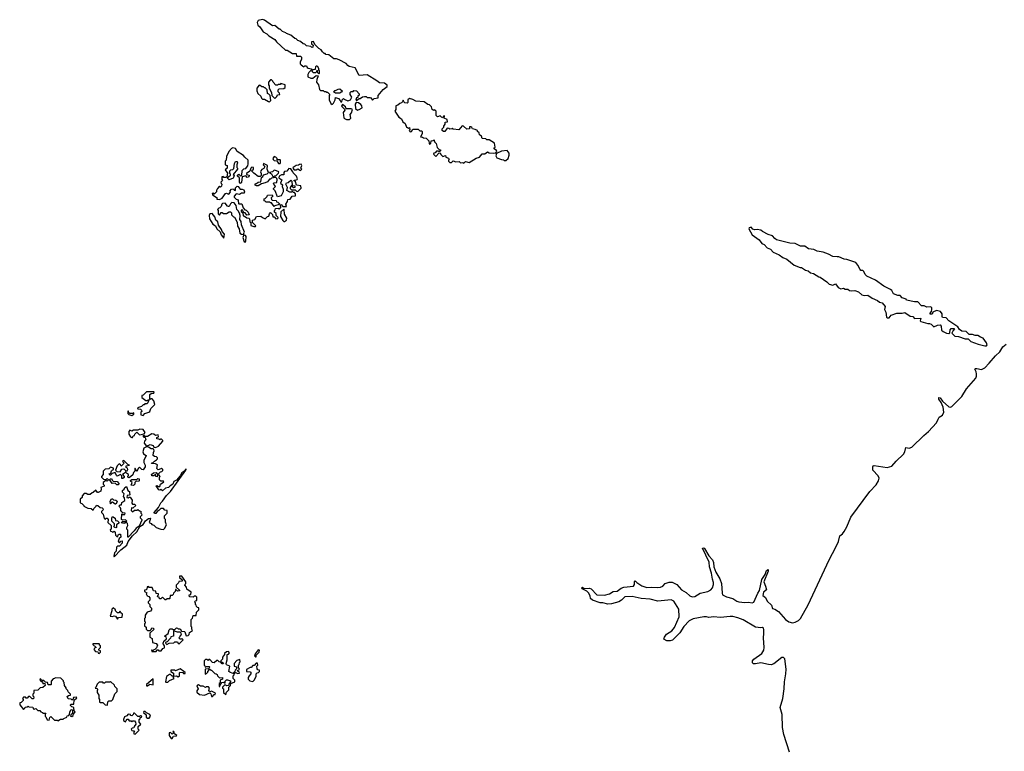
# Model space of a CAD drawing. Extents: x 2528705 to 2678277, y 911730 to 1023331.
# Tile 149 of 241: x 2594290 to 2605497, y 1008524 to 1016857. Entities that reach past the tile are written whole.
import ezdxf

# ---------------------------------------------------------------- set-up
doc = ezdxf.new("R2010")
doc.units = 0

msp = doc.modelspace()

# ---------------------------------------------------------------- linework, layer by layer
at = {"layer": '0CON20XD'}
for points in [[(2597845, 1015892), (2597860, 1015905), (2597880, 1015945), (2597885, 1015970), (2597918, 1015958), (2597938, 1015938), (2597945, 1015920), (2597958, 1015922), (2597960, 1015945), (2597975, 1015960), (2597982, 1015952), (2598025, 1015932), (2598057, 1015943), (2598070, 1015975), (2598053, 1016003), (2598053, 1016027), (2598062, 1016038), (2598085, 1016040), (2598095, 1016050), (2598125, 1016048), (2598152, 1016012), (2598152, 1015998), (2598140, 1015985), (2598138, 1015972), (2598123, 1015967), (2598115, 1015940), (2598125, 1015938), (2598152, 1015958), (2598165, 1015958), (2598193, 1015977), (2598215, 1015982), (2598235, 1015980), (2598245, 1015970), (2598275, 1015972), (2598287, 1015967), (2598305, 1015940), (2598325, 1015960), (2598370, 1015965), (2598370, 1015995), (2598428, 1016062), (2598473, 1016095), (2598472, 1016112), (2598442, 1016132), (2598385, 1016138), (2598355, 1016162), (2598245, 1016230), (2598152, 1016222), (2598108, 1016308), (2598040, 1016325), (2598024, 1016334), (2598005, 1016358), (2597925, 1016400), (2597895, 1016410), (2597865, 1016410), (2597807, 1016457), (2597775, 1016460), (2597765, 1016470), (2597755, 1016470), (2597735, 1016490), (2597723, 1016513), (2597695, 1016530), (2597650, 1016575), (2597635, 1016608), (2597610, 1016605), (2597613, 1016583), (2597630, 1016565), (2597627, 1016543), (2597615, 1016540), (2597605, 1016550), (2597555, 1016560), (2597537, 1016577), (2597515, 1016580), (2597485, 1016610), (2597455, 1016620), (2597435, 1016640), (2597423, 1016643), (2597375, 1016680), (2597325, 1016700), (2597318, 1016708), (2597283, 1016723), (2597255, 1016750), (2597245, 1016750), (2597195, 1016790), (2597168, 1016788), (2597075, 1016850), (2597055, 1016857), (2597004, 1016846), (2596993, 1016825), (2597000, 1016795), (2597024, 1016774), (2597060, 1016720), (2597102, 1016695), (2597125, 1016673), (2597195, 1016632), (2597212, 1016605), (2597315, 1016510), (2597335, 1016510), (2597395, 1016470), (2597435, 1016470), (2597442, 1016442), (2597485, 1016440), (2597498, 1016428), (2597498, 1016402), (2597482, 1016375), (2597483, 1016353), (2597492, 1016342), (2597525, 1016320), (2597535, 1016330), (2597555, 1016330), (2597562, 1016312), (2597573, 1016303), (2597610, 1016295), (2597608, 1016282), (2597580, 1016255), (2597568, 1016232), (2597570, 1016205), (2597605, 1016192), (2597625, 1016192), (2597665, 1016220), (2597688, 1016218), (2597673, 1016177), (2597670, 1016145), (2597690, 1016115), (2597703, 1016063), (2597715, 1016050), (2597745, 1016050), (2597755, 1016040), (2597775, 1016040), (2597782, 1016032), (2597795, 1016030), (2597820, 1016005), (2597812, 1015995), (2597812, 1015945), (2597833, 1015903), (2597845, 1015892)], [(2597695, 1016240), (2597682, 1016252), (2597675, 1016280), (2597668, 1016262), (2597655, 1016250), (2597635, 1016250), (2597620, 1016265), (2597622, 1016278), (2597632, 1016288), (2597658, 1016292), (2597660, 1016325), (2597665, 1016330), (2597675, 1016330), (2597690, 1016305), (2597690, 1016285), (2597700, 1016275), (2597700, 1016245), (2597695, 1016240)], [(2597135, 1015922), (2597150, 1015935), (2597142, 1015992), (2597125, 1016010), (2597110, 1016015), (2597108, 1016058), (2597085, 1016080), (2597075, 1016080), (2597065, 1016090), (2597045, 1016090), (2597028, 1016108), (2597015, 1016110), (2596990, 1016075), (2596990, 1016045), (2597002, 1016015), (2597036, 1015986), (2597043, 1015963), (2597055, 1015950), (2597075, 1015952), (2597123, 1015923), (2597135, 1015922)], [(2597195, 1015960), (2597218, 1015982), (2597225, 1016000), (2597250, 1016005), (2597248, 1016018), (2597230, 1016035), (2597232, 1016058), (2597245, 1016070), (2597298, 1016072), (2597310, 1016085), (2597310, 1016115), (2597262, 1016128), (2597255, 1016120), (2597235, 1016120), (2597225, 1016110), (2597205, 1016110), (2597174, 1016144), (2597170, 1016155), (2597155, 1016170), (2597145, 1016170), (2597120, 1016145), (2597120, 1016115), (2597130, 1016105), (2597130, 1016075), (2597157, 1016027), (2597160, 1015995), (2597195, 1015960)], [(2597935, 1016020), (2597885, 1016020), (2597860, 1016035), (2597875, 1016050), (2597885, 1016050), (2597913, 1016067), (2597935, 1016070), (2597960, 1016045), (2597958, 1016032), (2597945, 1016030), (2597935, 1016020)], [(2598045, 1015719), (2598060, 1015735), (2598050, 1015775), (2598068, 1015795), (2598078, 1015835), (2598063, 1015843), (2598005, 1015840), (2598000, 1015865), (2597965, 1015890), (2597953, 1015873), (2597990, 1015835), (2597990, 1015825), (2597972, 1015798), (2597978, 1015738), (2597985, 1015730), (2598011, 1015721), (2598045, 1015719)], [(2598135, 1015827), (2598155, 1015832), (2598187, 1015853), (2598183, 1015875), (2598172, 1015892), (2598148, 1015908), (2598118, 1015912), (2598107, 1015893), (2598112, 1015845), (2598135, 1015827)], [(2599345, 1015222), (2599365, 1015240), (2599405, 1015232), (2599485, 1015280), (2599525, 1015290), (2599555, 1015330), (2599585, 1015330), (2599615, 1015350), (2599635, 1015340), (2599685, 1015338), (2599708, 1015342), (2599720, 1015355), (2599718, 1015368), (2599690, 1015385), (2599692, 1015398), (2599700, 1015405), (2599695, 1015450), (2599635, 1015488), (2599605, 1015490), (2599595, 1015500), (2599553, 1015503), (2599545, 1015530), (2599522, 1015545), (2599518, 1015568), (2599500, 1015585), (2599500, 1015595), (2599475, 1015607), (2599442, 1015612), (2599435, 1015630), (2599425, 1015638), (2599410, 1015635), (2599408, 1015612), (2599378, 1015608), (2599340, 1015645), (2599325, 1015648), (2599287, 1015603), (2599225, 1015610), (2599215, 1015620), (2599208, 1015612), (2599185, 1015608), (2599175, 1015618), (2599155, 1015622), (2599130, 1015585), (2599113, 1015583), (2599100, 1015595), (2599098, 1015612), (2599117, 1015633), (2599118, 1015645), (2599132, 1015668), (2599132, 1015688), (2599160, 1015695), (2599155, 1015720), (2599120, 1015735), (2599125, 1015760), (2599112, 1015758), (2599105, 1015740), (2599090, 1015745), (2599075, 1015760), (2599045, 1015752), (2599032, 1015765), (2599030, 1015815), (2599015, 1015830), (2599005, 1015822), (2598984, 1015834), (2598978, 1015865), (2598956, 1015886), (2598935, 1015892), (2598895, 1015920), (2598798, 1015928), (2598765, 1015948), (2598725, 1015958), (2598708, 1015942), (2598708, 1015915), (2598700, 1015905), (2598675, 1015910), (2598662, 1015922), (2598655, 1015940), (2598648, 1015922), (2598635, 1015910), (2598615, 1015902), (2598595, 1015882), (2598570, 1015875), (2598570, 1015835), (2598558, 1015815), (2598607, 1015747), (2598635, 1015728), (2598650, 1015695), (2598678, 1015675), (2598692, 1015632), (2598705, 1015630), (2598715, 1015620), (2598728, 1015628), (2598730, 1015605), (2598722, 1015595), (2598735, 1015580), (2598748, 1015582), (2598765, 1015610), (2598825, 1015608), (2598845, 1015590), (2598865, 1015590), (2598870, 1015585), (2598870, 1015555), (2598852, 1015522), (2598875, 1015520), (2598885, 1015510), (2598918, 1015508), (2598948, 1015478), (2598950, 1015445), (2598955, 1015440), (2598970, 1015445), (2598972, 1015478), (2598995, 1015480), (2599008, 1015488), (2599010, 1015465), (2599030, 1015445), (2599042, 1015402), (2599065, 1015380), (2599080, 1015375), (2599078, 1015362), (2599065, 1015350), (2599055, 1015360), (2599035, 1015360), (2599018, 1015342), (2599002, 1015338), (2599000, 1015325), (2599025, 1015300), (2599062, 1015338), (2599075, 1015340), (2599082, 1015322), (2599105, 1015300), (2599135, 1015310), (2599142, 1015292), (2599169, 1015279), (2599180, 1015265), (2599170, 1015255), (2599170, 1015245), (2599185, 1015232), (2599205, 1015230), (2599225, 1015250), (2599255, 1015238), (2599292, 1015242), (2599308, 1015228), (2599335, 1015230), (2599345, 1015222)], [(2596975, 1014500), (2596978, 1014508), (2596940, 1014545), (2596940, 1014575), (2596968, 1014582), (2596984, 1014616), (2597035, 1014620), (2597052, 1014602), (2597085, 1014590), (2597110, 1014615), (2597125, 1014620), (2597133, 1014647), (2597145, 1014660), (2597167, 1014637), (2597172, 1014612), (2597185, 1014610), (2597205, 1014590), (2597228, 1014592), (2597230, 1014605), (2597210, 1014625), (2597208, 1014648), (2597190, 1014665), (2597190, 1014685), (2597198, 1014692), (2597202, 1014708), (2597235, 1014710), (2597245, 1014700), (2597262, 1014718), (2597260, 1014745), (2597265, 1014750), (2597285, 1014730), (2597325, 1014730), (2597320, 1014755), (2597340, 1014785), (2597342, 1014808), (2597368, 1014812), (2597393, 1014847), (2597428, 1014852), (2597430, 1014875), (2597418, 1014888), (2597405, 1014890), (2597395, 1014900), (2597385, 1014892), (2597363, 1014893), (2597332, 1014912), (2597338, 1014945), (2597320, 1014985), (2597325, 1015000), (2597345, 1015002), (2597375, 1015030), (2597388, 1015018), (2597390, 1014970), (2597420, 1014965), (2597420, 1014945), (2597405, 1014940), (2597390, 1014955), (2597390, 1014970), (2597385, 1014970), (2597368, 1014945), (2597368, 1014935), (2597385, 1014920), (2597425, 1014920), (2597442, 1014902), (2597455, 1014900), (2597492, 1014938), (2597490, 1014965), (2597442, 1014972), (2597430, 1015010), (2597410, 1015025), (2597450, 1015035), (2597452, 1015045), (2597442, 1015075), (2597402, 1015112), (2597400, 1015125), (2597377, 1015157), (2597355, 1015162), (2597329, 1015131), (2597304, 1015126), (2597297, 1015115), (2597295, 1015090), (2597271, 1015089), (2597242, 1015075), (2597240, 1015055), (2597272, 1015032), (2597260, 1014995), (2597280, 1014975), (2597278, 1014955), (2597290, 1014925), (2597290, 1014895), (2597265, 1014850), (2597225, 1014840), (2597198, 1014908), (2597180, 1014925), (2597180, 1014935), (2597200, 1014955), (2597195, 1014970), (2597182, 1014982), (2597180, 1014995), (2597185, 1015000), (2597218, 1015002), (2597222, 1015035), (2597218, 1015048), (2597205, 1015060), (2597155, 1015050), (2597145, 1015040), (2597135, 1015040), (2597109, 1015011), (2597085, 1014998), (2597043, 1014987), (2597005, 1014963), (2596984, 1014964), (2596972, 1014972), (2596970, 1014985), (2596975, 1014990), (2596985, 1014990), (2597005, 1015007), (2597035, 1015010), (2597042, 1015058), (2597058, 1015072), (2597065, 1015090), (2597105, 1015100), (2597120, 1015115), (2597108, 1015155), (2597110, 1015195), (2597065, 1015220), (2597063, 1015203), (2597080, 1015185), (2597070, 1015160), (2597045, 1015150), (2597033, 1015137), (2597030, 1015125), (2597040, 1015105), (2597038, 1015082), (2597028, 1015072), (2597005, 1015072), (2596955, 1015108), (2596930, 1015135), (2596950, 1015155), (2596952, 1015172), (2596933, 1015177), (2596920, 1015165), (2596908, 1015132), (2596870, 1015105), (2596872, 1015092), (2596900, 1015085), (2596898, 1015065), (2596878, 1015058), (2596865, 1015080), (2596822, 1015068), (2596816, 1015004), (2596802, 1014992), (2596790, 1015005), (2596790, 1015055), (2596770, 1015075), (2596770, 1015085), (2596785, 1015098), (2596805, 1015080), (2596818, 1015082), (2596822, 1015138), (2596842, 1015158), (2596865, 1015160), (2596870, 1015175), (2596887, 1015193), (2596892, 1015215), (2596890, 1015255), (2596851, 1015291), (2596839, 1015309), (2596764, 1015354), (2596745, 1015390), (2596715, 1015398), (2596701, 1015389), (2596672, 1015355), (2596643, 1015297), (2596640, 1015255), (2596630, 1015245), (2596630, 1015205), (2596650, 1015195), (2596650, 1015165), (2596630, 1015145), (2596660, 1015105), (2596653, 1015097), (2596650, 1015075), (2596635, 1015060), (2596615, 1015060), (2596605, 1015070), (2596592, 1015068), (2596590, 1015035), (2596600, 1015025), (2596580, 1015005), (2596582, 1014992), (2596590, 1014985), (2596588, 1014962), (2596575, 1014950), (2596565, 1014960), (2596540, 1014935), (2596538, 1014922), (2596530, 1014915), (2596530, 1014895), (2596505, 1014870), (2596495, 1014880), (2596482, 1014878), (2596485, 1014860), (2596538, 1014828), (2596532, 1014812), (2596565, 1014810), (2596596, 1014824), (2596632, 1014878), (2596645, 1014880), (2596665, 1014868), (2596675, 1014872), (2596690, 1014895), (2596680, 1014905), (2596700, 1014925), (2596725, 1014930), (2596730, 1014915), (2596745, 1014910), (2596748, 1014942), (2596765, 1014960), (2596778, 1014958), (2596800, 1014925), (2596823, 1014927), (2596840, 1014920), (2596850, 1014895), (2596845, 1014880), (2596815, 1014882), (2596793, 1014867), (2596755, 1014872), (2596730, 1014845), (2596730, 1014835), (2596752, 1014812), (2596768, 1014808), (2596778, 1014798), (2596780, 1014765), (2596785, 1014760), (2596818, 1014758), (2596832, 1014712), (2596852, 1014692), (2596868, 1014688), (2596890, 1014665), (2596900, 1014635), (2596875, 1014630), (2596858, 1014658), (2596842, 1014662), (2596832, 1014672), (2596828, 1014688), (2596812, 1014688), (2596812, 1014672), (2596830, 1014655), (2596832, 1014622), (2596848, 1014618), (2596875, 1014600), (2596898, 1014598), (2596907, 1014587), (2596910, 1014555), (2596920, 1014545), (2596922, 1014512), (2596955, 1014500), (2596975, 1014500)], [(2599805, 1015252), (2599825, 1015253), (2599848, 1015275), (2599862, 1015315), (2599862, 1015335), (2599840, 1015365), (2599775, 1015360), (2599717, 1015333), (2599710, 1015305), (2599720, 1015285), (2599775, 1015263), (2599795, 1015262), (2599805, 1015252)], [(2596675, 1015032), (2596650, 1015055), (2596690, 1015085), (2596688, 1015098), (2596680, 1015105), (2596680, 1015135), (2596692, 1015148), (2596715, 1015150), (2596728, 1015162), (2596733, 1015217), (2596745, 1015240), (2596765, 1015240), (2596770, 1015225), (2596760, 1015205), (2596760, 1015175), (2596770, 1015165), (2596770, 1015155), (2596720, 1015095), (2596730, 1015085), (2596725, 1015060), (2596718, 1015052), (2596675, 1015032)], [(2597255, 1015220), (2597260, 1015225), (2597260, 1015255), (2597255, 1015260), (2597222, 1015262), (2597220, 1015275), (2597205, 1015292), (2597185, 1015298), (2597172, 1015275), (2597174, 1015264), (2597185, 1015252), (2597218, 1015248), (2597235, 1015220), (2597255, 1015220)], [(2597185, 1015070), (2597195, 1015080), (2597205, 1015080), (2597235, 1015110), (2597240, 1015125), (2597195, 1015142), (2597182, 1015138), (2597167, 1015123), (2597132, 1015118), (2597132, 1015112), (2597145, 1015110), (2597155, 1015100), (2597172, 1015072), (2597185, 1015070)], [(2597485, 1015140), (2597500, 1015155), (2597490, 1015165), (2597500, 1015195), (2597495, 1015210), (2597475, 1015208), (2597462, 1015198), (2597435, 1015197), (2597402, 1015175), (2597400, 1015165), (2597415, 1015148), (2597435, 1015148), (2597455, 1015158), (2597485, 1015140)], [(2596835, 1014410), (2596848, 1014435), (2596815, 1014520), (2596810, 1014560), (2596795, 1014580), (2596800, 1014625), (2596793, 1014653), (2596778, 1014678), (2596760, 1014695), (2596752, 1014742), (2596730, 1014770), (2596705, 1014773), (2596689, 1014761), (2596675, 1014728), (2596665, 1014728), (2596654, 1014734), (2596627, 1014767), (2596600, 1014765), (2596590, 1014755), (2596585, 1014730), (2596568, 1014712), (2596555, 1014710), (2596540, 1014695), (2596550, 1014685), (2596550, 1014645), (2596565, 1014630), (2596585, 1014660), (2596595, 1014660), (2596608, 1014648), (2596645, 1014648), (2596673, 1014667), (2596688, 1014668), (2596700, 1014655), (2596700, 1014635), (2596725, 1014610), (2596735, 1014608), (2596765, 1014552), (2596769, 1014505), (2596787, 1014475), (2596794, 1014425), (2596813, 1014413), (2596835, 1014410)], [(2597185, 1014730), (2597155, 1014770), (2597145, 1014770), (2597135, 1014780), (2597095, 1014780), (2597085, 1014790), (2597072, 1014792), (2597072, 1014818), (2597085, 1014820), (2597108, 1014842), (2597112, 1014858), (2597165, 1014860), (2597170, 1014845), (2597153, 1014827), (2597155, 1014810), (2597165, 1014802), (2597208, 1014798), (2597212, 1014782), (2597228, 1014778), (2597248, 1014758), (2597245, 1014750), (2597193, 1014737), (2597185, 1014730)], [(2597305, 1014560), (2597326, 1014574), (2597332, 1014595), (2597303, 1014643), (2597300, 1014695), (2597295, 1014700), (2597263, 1014667), (2597258, 1014615), (2597285, 1014570), (2597295, 1014560), (2597305, 1014560)], [(2596615, 1014370), (2596621, 1014415), (2596593, 1014445), (2596586, 1014466), (2596551, 1014515), (2596544, 1014554), (2596524, 1014575), (2596512, 1014612), (2596479, 1014649), (2596455, 1014646), (2596445, 1014625), (2596450, 1014590), (2596489, 1014529), (2596517, 1014507), (2596534, 1014474), (2596570, 1014440), (2596582, 1014405), (2596615, 1014370)], [(2605275, 1013141), (2605295, 1013143), (2605300, 1013155), (2605293, 1013175), (2605255, 1013231), (2605225, 1013239), (2605195, 1013259), (2605165, 1013260), (2605135, 1013272), (2605095, 1013273), (2605064, 1013304), (2605015, 1013310), (2604985, 1013328), (2604969, 1013359), (2604865, 1013428), (2604835, 1013460), (2604794, 1013464), (2604788, 1013475), (2604788, 1013505), (2604770, 1013535), (2604725, 1013543), (2604683, 1013527), (2604675, 1013503), (2604653, 1013503), (2604652, 1013515), (2604668, 1013535), (2604672, 1013555), (2604672, 1013575), (2604665, 1013582), (2604655, 1013588), (2604615, 1013582), (2604585, 1013597), (2604555, 1013598), (2604512, 1013642), (2604475, 1013642), (2604385, 1013662), (2604380, 1013675), (2604335, 1013690), (2604310, 1013715), (2604284, 1013714), (2604235, 1013733), (2604215, 1013772), (2604202, 1013782), (2604125, 1013820), (2604031, 1013891), (2603932, 1013935), (2603913, 1013955), (2603899, 1013989), (2603885, 1014000), (2603865, 1014000), (2603855, 1014010), (2603831, 1014061), (2603805, 1014092), (2603705, 1014127), (2603675, 1014128), (2603615, 1014157), (2603593, 1014157), (2603545, 1014158), (2603495, 1014187), (2603435, 1014208), (2603365, 1014222), (2603329, 1014239), (2603268, 1014248), (2603225, 1014277), (2603178, 1014278), (2603116, 1014306), (2603055, 1014313), (2602905, 1014351), (2602884, 1014364), (2602860, 1014395), (2602809, 1014409), (2602744, 1014444), (2602725, 1014460), (2602685, 1014467), (2602653, 1014463), (2602635, 1014470), (2602615, 1014492), (2602592, 1014485), (2602588, 1014475), (2602625, 1014408), (2602708, 1014348), (2602735, 1014308), (2602762, 1014295), (2602799, 1014259), (2602835, 1014242), (2602865, 1014210), (2602935, 1014177), (2602975, 1014147), (2603021, 1014131), (2603105, 1014062), (2603175, 1014033), (2603190, 1014035), (2603234, 1014004), (2603265, 1013998), (2603290, 1013975), (2603325, 1013967), (2603385, 1013928), (2603400, 1013925), (2603475, 1013872), (2603505, 1013843), (2603545, 1013832), (2603575, 1013848), (2603605, 1013808), (2603635, 1013792), (2603665, 1013798), (2603685, 1013788), (2603715, 1013787), (2603735, 1013772), (2603755, 1013768), (2603795, 1013773), (2603836, 1013756), (2603874, 1013724), (2603905, 1013717), (2603945, 1013720), (2603994, 1013684), (2604055, 1013657), (2604075, 1013638), (2604105, 1013632), (2604139, 1013589), (2604134, 1013555), (2604148, 1013525), (2604155, 1013470), (2604165, 1013460), (2604185, 1013460), (2604209, 1013491), (2604274, 1013516), (2604335, 1013513), (2604365, 1013522), (2604425, 1013480), (2604455, 1013478), (2604474, 1013454), (2604548, 1013458), (2604540, 1013425), (2604545, 1013420), (2604625, 1013398), (2604645, 1013398), (2604665, 1013388), (2604695, 1013360), (2604735, 1013378), (2604765, 1013380), (2604778, 1013365), (2604782, 1013322), (2604800, 1013305), (2604840, 1013285), (2604866, 1013284), (2604878, 1013292), (2604880, 1013325), (2604892, 1013338), (2604925, 1013340), (2604928, 1013335), (2604913, 1013317), (2604900, 1013285), (2604935, 1013252), (2604975, 1013247), (2605051, 1013221), (2605085, 1013220), (2605115, 1013190), (2605198, 1013162), (2605275, 1013141)], [(2596855, 1014321), (2596864, 1014335), (2596867, 1014387), (2596860, 1014400), (2596842, 1014408), (2596828, 1014375), (2596845, 1014326), (2596855, 1014321)], [(2603751, 1011189), (2603965, 1011484), (2604039, 1011561), (2604066, 1011604), (2604071, 1011635), (2604061, 1011661), (2604002, 1011725), (2603999, 1011765), (2604004, 1011775), (2604015, 1011779), (2604165, 1011758), (2604217, 1011773), (2604265, 1011829), (2604351, 1011909), (2604365, 1011935), (2604375, 1011984), (2604415, 1011975), (2604445, 1011990), (2604579, 1012121), (2604634, 1012166), (2604724, 1012266), (2604743, 1012307), (2604755, 1012328), (2604795, 1012351), (2604809, 1012385), (2604799, 1012445), (2604778, 1012498), (2604750, 1012535), (2604750, 1012555), (2604765, 1012550), (2604792, 1012512), (2604865, 1012447), (2604885, 1012442), (2604900, 1012450), (2605014, 1012566), (2605068, 1012652), (2605172, 1012775), (2605180, 1012795), (2605182, 1012825), (2605178, 1012845), (2605160, 1012875), (2605165, 1012884), (2605185, 1012885), (2605238, 1012872), (2605275, 1012892), (2605326, 1012945), (2605395, 1013030), (2605445, 1013075), (2605480, 1013130), (2605517, 1013163)], [(2595695, 1012350), (2595715, 1012370), (2595760, 1012385), (2595770, 1012395), (2595782, 1012428), (2595828, 1012475), (2595817, 1012517), (2595798, 1012538), (2595785, 1012540), (2595775, 1012530), (2595770, 1012535), (2595772, 1012588), (2595785, 1012600), (2595818, 1012602), (2595820, 1012615), (2595815, 1012620), (2595735, 1012620), (2595695, 1012580), (2595680, 1012575), (2595680, 1012555), (2595725, 1012520), (2595745, 1012520), (2595755, 1012530), (2595760, 1012525), (2595748, 1012492), (2595738, 1012482), (2595715, 1012480), (2595705, 1012470), (2595695, 1012470), (2595675, 1012450), (2595630, 1012435), (2595633, 1012423), (2595665, 1012420), (2595678, 1012408), (2595680, 1012395), (2595670, 1012385), (2595670, 1012355), (2595695, 1012350)], [(2595565, 1012350), (2595590, 1012365), (2595588, 1012378), (2595575, 1012370), (2595545, 1012370), (2595532, 1012382), (2595528, 1012398), (2595522, 1012398), (2595522, 1012372), (2595532, 1012362), (2595565, 1012350)], [(2595565, 1012098), (2595575, 1012100), (2595582, 1012118), (2595598, 1012122), (2595602, 1012138), (2595625, 1012160), (2595655, 1012130), (2595705, 1012140), (2595720, 1012155), (2595695, 1012190), (2595658, 1012192), (2595635, 1012180), (2595585, 1012180), (2595568, 1012172), (2595545, 1012180), (2595533, 1012167), (2595532, 1012135), (2595550, 1012105), (2595565, 1012098)], [(2595835, 1011983), (2595869, 1012001), (2595920, 1012055), (2595920, 1012065), (2595905, 1012080), (2595892, 1012078), (2595885, 1012070), (2595875, 1012080), (2595852, 1012082), (2595852, 1012098), (2595870, 1012105), (2595865, 1012130), (2595835, 1012120), (2595818, 1012138), (2595795, 1012140), (2595745, 1012110), (2595715, 1012110), (2595705, 1012120), (2595692, 1012118), (2595702, 1012102), (2595718, 1012098), (2595722, 1012082), (2595730, 1012075), (2595712, 1012058), (2595708, 1012035), (2595735, 1012000), (2595775, 1012017), (2595808, 1012008), (2595817, 1011987), (2595835, 1011983)], [(2595365, 1010740), (2595440, 1010819), (2595509, 1010871), (2595525, 1010914), (2595573, 1010977), (2595625, 1011024), (2595656, 1011084), (2595695, 1011109), (2595722, 1011148), (2595757, 1011175), (2595775, 1011180), (2595780, 1011175), (2595765, 1011130), (2595785, 1011120), (2595795, 1011108), (2595818, 1011098), (2595844, 1011074), (2595897, 1011053), (2595925, 1011052), (2595939, 1011061), (2595960, 1011105), (2595950, 1011135), (2595950, 1011165), (2595940, 1011175), (2595940, 1011205), (2595970, 1011235), (2595968, 1011268), (2595942, 1011272), (2595925, 1011290), (2595895, 1011290), (2595873, 1011267), (2595854, 1011256), (2595838, 1011232), (2595823, 1011233), (2595819, 1011245), (2595870, 1011300), (2595896, 1011355), (2595917, 1011373), (2595962, 1011438), (2596006, 1011484), (2596182, 1011725), (2596185, 1011740), (2596160, 1011710), (2596135, 1011697), (2596117, 1011663), (2596076, 1011614), (2596045, 1011598), (2596034, 1011566), (2596002, 1011548), (2595985, 1011528), (2595949, 1011521), (2595915, 1011490), (2595897, 1011507), (2595885, 1011500), (2595872, 1011502), (2595843, 1011547), (2595855, 1011550), (2595865, 1011540), (2595885, 1011540), (2595892, 1011568), (2595930, 1011595), (2595925, 1011600), (2595895, 1011600), (2595880, 1011615), (2595880, 1011645), (2595890, 1011655), (2595872, 1011672), (2595870, 1011685), (2595892, 1011708), (2595908, 1011712), (2595918, 1011722), (2595920, 1011735), (2595905, 1011750), (2595898, 1011742), (2595865, 1011730), (2595850, 1011745), (2595858, 1011788), (2595835, 1011800), (2595792, 1011802), (2595795, 1011810), (2595808, 1011812), (2595825, 1011830), (2595848, 1011842), (2595860, 1011855), (2595860, 1011865), (2595848, 1011878), (2595825, 1011880), (2595810, 1011895), (2595813, 1011927), (2595822, 1011945), (2595815, 1011960), (2595808, 1011968), (2595785, 1011968), (2595755, 1011988), (2595735, 1011992), (2595703, 1011977), (2595692, 1011935), (2595701, 1011911), (2595730, 1011895), (2595730, 1011885), (2595722, 1011878), (2595702, 1011835), (2595702, 1011815), (2595718, 1011785), (2595718, 1011765), (2595695, 1011730), (2595682, 1011732), (2595655, 1011760), (2595640, 1011745), (2595625, 1011710), (2595605, 1011750), (2595600, 1011745), (2595600, 1011715), (2595585, 1011700), (2595577, 1011673), (2595535, 1011640), (2595520, 1011645), (2595522, 1011658), (2595530, 1011665), (2595528, 1011678), (2595495, 1011700), (2595460, 1011675), (2595480, 1011655), (2595478, 1011642), (2595465, 1011630), (2595452, 1011632), (2595452, 1011662), (2595438, 1011678), (2595398, 1011658), (2595390, 1011665), (2595375, 1011700), (2595342, 1011688), (2595325, 1011670), (2595315, 1011670), (2595310, 1011685), (2595328, 1011692), (2595335, 1011720), (2595342, 1011728), (2595358, 1011732), (2595358, 1011748), (2595325, 1011760), (2595305, 1011740), (2595262, 1011738), (2595240, 1011715), (2595240, 1011675), (2595220, 1011655), (2595220, 1011645), (2595243, 1011623), (2595275, 1011620), (2595285, 1011630), (2595300, 1011615), (2595285, 1011602), (2595272, 1011608), (2595240, 1011585), (2595240, 1011565), (2595250, 1011555), (2595250, 1011545), (2595213, 1011527), (2595218, 1011515), (2595213, 1011487), (2595185, 1011470), (2595175, 1011470), (2595155, 1011500), (2595125, 1011470), (2595113, 1011467), (2595092, 1011448), (2595065, 1011448), (2595045, 1011460), (2595025, 1011460), (2595000, 1011435), (2595000, 1011415), (2594978, 1011395), (2594978, 1011375), (2594980, 1011355), (2594998, 1011348), (2595020, 1011325), (2595020, 1011315), (2595065, 1011292), (2595105, 1011290), (2595125, 1011270), (2595132, 1011288), (2595160, 1011315), (2595163, 1011327), (2595180, 1011325), (2595205, 1011300), (2595228, 1011298), (2595238, 1011288), (2595240, 1011275), (2595220, 1011255), (2595220, 1011245), (2595240, 1011225), (2595250, 1011175), (2595265, 1011170), (2595272, 1011178), (2595285, 1011180), (2595298, 1011165), (2595292, 1011132), (2595330, 1011095), (2595330, 1011055), (2595320, 1011045), (2595322, 1011032), (2595338, 1011028), (2595345, 1011020), (2595358, 1011022), (2595365, 1011030), (2595378, 1011018), (2595380, 1010985), (2595395, 1010970), (2595408, 1010972), (2595412, 1010988), (2595422, 1010998), (2595438, 1010998), (2595440, 1010965), (2595422, 1010948), (2595410, 1010915), (2595425, 1010900), (2595442, 1010918), (2595455, 1010920), (2595458, 1010895), (2595425, 1010860), (2595405, 1010860), (2595392, 1010848), (2595388, 1010805), (2595368, 1010785), (2595360, 1010745), (2595365, 1010740)], [(2595432, 1011708), (2595452, 1011738), (2595475, 1011740), (2595490, 1011725), (2595495, 1011710), (2595502, 1011718), (2595515, 1011720), (2595520, 1011735), (2595518, 1011748), (2595500, 1011755), (2595500, 1011775), (2595540, 1011785), (2595522, 1011792), (2595475, 1011838), (2595460, 1011825), (2595480, 1011805), (2595445, 1011770), (2595438, 1011788), (2595422, 1011798), (2595400, 1011775), (2595380, 1011725), (2595395, 1011710), (2595432, 1011708)], [(2595415, 1011560), (2595395, 1011560), (2595375, 1011580), (2595343, 1011573), (2595312, 1011618), (2595322, 1011628), (2595335, 1011630), (2595342, 1011612), (2595355, 1011600), (2595398, 1011598), (2595420, 1011575), (2595415, 1011560)], [(2595585, 1011550), (2595560, 1011555), (2595570, 1011585), (2595552, 1011602), (2595552, 1011608), (2595565, 1011620), (2595625, 1011620), (2595635, 1011630), (2595648, 1011628), (2595650, 1011605), (2595645, 1011600), (2595612, 1011598), (2595600, 1011585), (2595600, 1011565), (2595585, 1011550)], [(2595855, 1011650), (2595840, 1011655), (2595835, 1011680), (2595817, 1011663), (2595805, 1011660), (2595795, 1011660), (2595790, 1011675), (2595813, 1011697), (2595845, 1011700), (2595860, 1011675), (2595855, 1011650)], [(2595525, 1010962), (2595520, 1010965), (2595522, 1011042), (2595510, 1011055), (2595510, 1011075), (2595520, 1011095), (2595518, 1011118), (2595505, 1011130), (2595475, 1011120), (2595450, 1011125), (2595455, 1011140), (2595505, 1011140), (2595510, 1011145), (2595495, 1011160), (2595465, 1011158), (2595450, 1011165), (2595452, 1011228), (2595465, 1011220), (2595485, 1011220), (2595490, 1011235), (2595465, 1011240), (2595452, 1011252), (2595440, 1011265), (2595442, 1011285), (2595437, 1011297), (2595420, 1011315), (2595435, 1011330), (2595448, 1011332), (2595452, 1011358), (2595488, 1011382), (2595482, 1011412), (2595470, 1011425), (2595478, 1011455), (2595460, 1011475), (2595460, 1011495), (2595479, 1011511), (2595485, 1011530), (2595505, 1011540), (2595520, 1011495), (2595540, 1011485), (2595540, 1011465), (2595548, 1011455), (2595535, 1011440), (2595512, 1011438), (2595510, 1011415), (2595525, 1011410), (2595535, 1011420), (2595548, 1011418), (2595570, 1011385), (2595565, 1011350), (2595575, 1011340), (2595595, 1011340), (2595610, 1011325), (2595578, 1011292), (2595562, 1011298), (2595560, 1011265), (2595575, 1011252), (2595595, 1011270), (2595628, 1011272), (2595635, 1011280), (2595652, 1011262), (2595668, 1011258), (2595670, 1011235), (2595678, 1011228), (2595680, 1011215), (2595660, 1011195), (2595660, 1011185), (2595680, 1011165), (2595682, 1011155), (2595650, 1011090), (2595614, 1011066), (2595593, 1011035), (2595525, 1010962)], [(2595385, 1011340), (2595375, 1011340), (2595345, 1011360), (2595332, 1011358), (2595328, 1011342), (2595322, 1011342), (2595320, 1011375), (2595335, 1011400), (2595345, 1011400), (2595358, 1011388), (2595386, 1011386), (2595397, 1011377), (2595400, 1011365), (2595385, 1011340)], [(2595385, 1011070), (2595372, 1011072), (2595362, 1011082), (2595370, 1011095), (2595370, 1011115), (2595340, 1011145), (2595338, 1011185), (2595345, 1011200), (2595378, 1011178), (2595382, 1011152), (2595405, 1011150), (2595418, 1011135), (2595418, 1011122), (2595405, 1011110), (2595392, 1011108), (2595390, 1011075), (2595385, 1011070)], [(2603050, 1008515), (2602986, 1008716), (2602971, 1008795), (2602968, 1008945), (2602946, 1009025), (2602976, 1009124), (2602992, 1009235), (2602993, 1009315), (2603010, 1009405), (2603012, 1009458), (2602997, 1009577), (2602985, 1009591), (2602965, 1009592), (2602875, 1009522), (2602845, 1009509), (2602812, 1009512), (2602725, 1009533), (2602665, 1009519), (2602641, 1009521), (2602632, 1009532), (2602632, 1009555), (2602645, 1009575), (2602735, 1009639), (2602760, 1009675), (2602763, 1009705), (2602755, 1009815), (2602761, 1009865), (2602758, 1009908), (2602755, 1009927), (2602745, 1009934), (2602725, 1009929), (2602665, 1009939), (2602523, 1010023), (2602465, 1010045), (2602405, 1010058), (2602375, 1010061), (2602265, 1010048), (2602185, 1010056), (2602135, 1010048), (2602106, 1010056), (2602075, 1010056), (2601955, 1010033), (2601909, 1010011), (2601848, 1009945), (2601804, 1009875), (2601719, 1009791), (2601694, 1009784), (2601655, 1009783), (2601621, 1009801), (2601629, 1009825), (2601652, 1009858), (2601712, 1009898), (2601742, 1009935), (2601796, 1010055), (2601794, 1010145), (2601753, 1010203), (2601734, 1010234), (2601705, 1010249), (2601555, 1010233), (2601467, 1010257), (2601365, 1010264), (2601262, 1010288), (2601178, 1010282), (2601139, 1010245), (2601108, 1010225), (2601024, 1010204), (2600985, 1010201), (2600926, 1010216), (2600895, 1010216), (2600808, 1010245), (2600787, 1010265), (2600782, 1010295), (2600765, 1010328), (2600745, 1010348), (2600693, 1010375), (2600690, 1010385), (2600695, 1010392), (2600715, 1010380), (2600775, 1010383), (2600795, 1010376), (2600858, 1010308), (2600945, 1010303), (2601003, 1010317), (2601045, 1010343), (2601090, 1010350), (2601135, 1010383), (2601165, 1010394), (2601275, 1010404), (2601287, 1010425), (2601288, 1010455), (2601297, 1010467), (2601316, 1010446), (2601370, 1010410), (2601429, 1010389), (2601485, 1010395), (2601555, 1010388), (2601585, 1010392), (2601611, 1010405), (2601636, 1010434), (2601681, 1010449), (2601715, 1010449), (2601769, 1010425), (2601824, 1010364), (2601875, 1010333), (2601918, 1010295), (2601945, 1010285), (2601974, 1010286), (2602035, 1010325), (2602124, 1010346), (2602155, 1010362), (2602174, 1010385), (2602187, 1010425), (2602188, 1010445), (2602174, 1010485), (2602164, 1010555), (2602142, 1010625), (2602139, 1010679), (2602063, 1010837), (2602075, 1010840), (2602085, 1010833), (2602132, 1010752), (2602176, 1010705), (2602187, 1010673), (2602189, 1010625), (2602214, 1010564), (2602259, 1010489), (2602279, 1010435), (2602285, 1010325), (2602291, 1010305), (2602335, 1010284), (2602405, 1010265), (2602453, 1010233), (2602476, 1010226), (2602545, 1010220), (2602585, 1010224), (2602625, 1010217), (2602646, 1010224), (2602690, 1010325), (2602709, 1010355), (2602735, 1010480), (2602773, 1010537), (2602789, 1010585), (2602808, 1010595), (2602810, 1010575), (2602759, 1010455), (2602780, 1010405), (2602789, 1010365), (2602756, 1010335), (2602748, 1010298), (2602777, 1010275), (2602799, 1010235), (2602848, 1010188), (2602860, 1010150), (2602886, 1010144), (2602925, 1010116), (2603005, 1010025), (2603045, 1009997), (2603085, 1009989), (2603115, 1009995), (2603156, 1010014), (2603178, 1010035), (2603265, 1010191), (2603504, 1010706), (2603581, 1010849), (2603611, 1010915), (2603625, 1010979), (2603655, 1011001), (2603675, 1011028), (2603705, 1011081), (2603751, 1011189)], [(2595845, 1009660), (2595855, 1009680), (2595865, 1009680), (2595875, 1009670), (2595902, 1009668), (2595920, 1009695), (2595938, 1009702), (2595940, 1009725), (2595920, 1009755), (2595928, 1009762), (2595932, 1009778), (2595960, 1009805), (2595958, 1009828), (2595940, 1009835), (2595980, 1009865), (2595992, 1009908), (2596002, 1009918), (2596025, 1009920), (2596035, 1009910), (2596055, 1009910), (2596075, 1009930), (2596088, 1009928), (2596095, 1009920), (2596115, 1009920), (2596132, 1009892), (2596165, 1009890), (2596170, 1009885), (2596185, 1009840), (2596208, 1009842), (2596220, 1009855), (2596222, 1009878), (2596258, 1009902), (2596250, 1009915), (2596250, 1009940), (2596240, 1009945), (2596240, 1010025), (2596258, 1010042), (2596265, 1010070), (2596298, 1010072), (2596302, 1010108), (2596330, 1010135), (2596328, 1010158), (2596312, 1010162), (2596302, 1010172), (2596298, 1010188), (2596290, 1010195), (2596290, 1010215), (2596280, 1010225), (2596292, 1010238), (2596308, 1010242), (2596308, 1010278), (2596295, 1010290), (2596275, 1010290), (2596265, 1010280), (2596222, 1010282), (2596220, 1010305), (2596238, 1010312), (2596240, 1010335), (2596192, 1010372), (2596190, 1010395), (2596170, 1010415), (2596172, 1010428), (2596180, 1010435), (2596180, 1010455), (2596135, 1010520), (2596110, 1010520), (2596110, 1010505), (2596138, 1010478), (2596138, 1010462), (2596100, 1010460), (2596098, 1010442), (2596070, 1010415), (2596072, 1010392), (2596108, 1010358), (2596108, 1010352), (2596085, 1010350), (2596068, 1010368), (2596062, 1010368), (2596060, 1010345), (2596040, 1010325), (2596038, 1010312), (2596025, 1010300), (2596002, 1010298), (2596000, 1010265), (2595995, 1010260), (2595968, 1010262), (2595955, 1010250), (2595945, 1010250), (2595915, 1010280), (2595898, 1010262), (2595882, 1010262), (2595878, 1010278), (2595860, 1010285), (2595862, 1010298), (2595870, 1010305), (2595868, 1010318), (2595842, 1010322), (2595838, 1010348), (2595812, 1010352), (2595798, 1010388), (2595765, 1010390), (2595755, 1010400), (2595742, 1010398), (2595738, 1010372), (2595728, 1010362), (2595712, 1010358), (2595710, 1010345), (2595738, 1010328), (2595730, 1010315), (2595738, 1010308), (2595740, 1010295), (2595758, 1010288), (2595772, 1010272), (2595770, 1010245), (2595753, 1010227), (2595752, 1010215), (2595770, 1010195), (2595772, 1010172), (2595790, 1010155), (2595790, 1010135), (2595778, 1010122), (2595742, 1010108), (2595720, 1010075), (2595720, 1010045), (2595710, 1010035), (2595710, 1010005), (2595718, 1009998), (2595720, 1009985), (2595710, 1009975), (2595710, 1009955), (2595728, 1009938), (2595730, 1009915), (2595745, 1009900), (2595775, 1009900), (2595785, 1009910), (2595795, 1009930), (2595808, 1009928), (2595820, 1009915), (2595772, 1009868), (2595770, 1009825), (2595798, 1009808), (2595802, 1009762), (2595842, 1009752), (2595860, 1009735), (2595848, 1009702), (2595828, 1009682), (2595815, 1009680), (2595805, 1009670), (2595795, 1009680), (2595790, 1009675), (2595795, 1009660), (2595845, 1009660)], [(2595405, 1010030), (2595415, 1010050), (2595458, 1010052), (2595460, 1010085), (2595442, 1010102), (2595435, 1010120), (2595418, 1010102), (2595405, 1010100), (2595380, 1010125), (2595380, 1010135), (2595353, 1010157), (2595340, 1010145), (2595340, 1010125), (2595320, 1010065), (2595345, 1010060), (2595365, 1010068), (2595382, 1010062), (2595405, 1010030)], [(2595965, 1009740), (2595993, 1009757), (2596045, 1009760), (2596055, 1009770), (2596085, 1009770), (2596092, 1009752), (2596105, 1009750), (2596150, 1009795), (2596135, 1009810), (2596128, 1009802), (2596115, 1009800), (2596100, 1009815), (2596118, 1009832), (2596122, 1009848), (2596130, 1009855), (2596128, 1009868), (2596115, 1009880), (2596085, 1009882), (2596042, 1009898), (2596040, 1009835), (2596012, 1009828), (2596008, 1009812), (2595968, 1009772), (2595952, 1009768), (2595950, 1009755), (2595965, 1009740)], [(2595195, 1009640), (2595210, 1009655), (2595208, 1009668), (2595190, 1009675), (2595192, 1009688), (2595210, 1009705), (2595210, 1009725), (2595200, 1009735), (2595200, 1009745), (2595195, 1009750), (2595122, 1009748), (2595122, 1009742), (2595160, 1009705), (2595142, 1009698), (2595132, 1009682), (2595152, 1009662), (2595178, 1009658), (2595182, 1009642), (2595195, 1009640)], [(2596635, 1009170), (2596642, 1009198), (2596670, 1009225), (2596670, 1009255), (2596690, 1009275), (2596692, 1009298), (2596740, 1009315), (2596740, 1009335), (2596720, 1009355), (2596720, 1009385), (2596730, 1009395), (2596732, 1009408), (2596745, 1009420), (2596758, 1009418), (2596765, 1009410), (2596790, 1009415), (2596788, 1009428), (2596772, 1009432), (2596770, 1009445), (2596790, 1009455), (2596788, 1009468), (2596780, 1009475), (2596780, 1009505), (2596788, 1009512), (2596790, 1009535), (2596800, 1009545), (2596795, 1009570), (2596762, 1009558), (2596730, 1009525), (2596730, 1009495), (2596758, 1009488), (2596758, 1009462), (2596742, 1009448), (2596738, 1009432), (2596715, 1009410), (2596680, 1009425), (2596672, 1009435), (2596680, 1009495), (2596645, 1009510), (2596640, 1009525), (2596652, 1009565), (2596650, 1009625), (2596668, 1009632), (2596678, 1009645), (2596665, 1009660), (2596642, 1009658), (2596622, 1009638), (2596620, 1009625), (2596600, 1009595), (2596600, 1009575), (2596580, 1009555), (2596580, 1009540), (2596595, 1009540), (2596608, 1009528), (2596605, 1009520), (2596595, 1009520), (2596580, 1009540), (2596562, 1009542), (2596545, 1009560), (2596535, 1009560), (2596505, 1009532), (2596484, 1009534), (2596455, 1009570), (2596442, 1009568), (2596435, 1009560), (2596425, 1009570), (2596405, 1009570), (2596390, 1009555), (2596390, 1009505), (2596398, 1009498), (2596402, 1009482), (2596415, 1009490), (2596445, 1009490), (2596450, 1009485), (2596448, 1009472), (2596438, 1009462), (2596402, 1009458), (2596402, 1009402), (2596418, 1009412), (2596430, 1009425), (2596430, 1009435), (2596455, 1009460), (2596465, 1009450), (2596475, 1009450), (2596512, 1009412), (2596528, 1009408), (2596538, 1009398), (2596542, 1009382), (2596565, 1009360), (2596600, 1009365), (2596600, 1009345), (2596570, 1009335), (2596570, 1009305), (2596560, 1009295), (2596562, 1009262), (2596568, 1009262), (2596572, 1009278), (2596592, 1009308), (2596615, 1009310), (2596628, 1009302), (2596630, 1009325), (2596642, 1009338), (2596655, 1009340), (2596688, 1009328), (2596690, 1009315), (2596672, 1009288), (2596668, 1009272), (2596645, 1009270), (2596638, 1009278), (2596625, 1009280), (2596600, 1009255), (2596600, 1009245), (2596610, 1009235), (2596610, 1009195), (2596635, 1009170)], [(2596980, 1009600), (2596982, 1009618), (2597017, 1009653), (2597018, 1009678), (2597005, 1009680), (2596970, 1009635), (2596962, 1009612), (2596975, 1009600), (2596980, 1009600)], [(2596945, 1009320), (2596960, 1009335), (2596980, 1009375), (2596982, 1009408), (2596992, 1009418), (2597008, 1009422), (2597020, 1009435), (2597018, 1009448), (2597002, 1009452), (2596993, 1009463), (2596990, 1009495), (2597000, 1009505), (2596995, 1009530), (2596982, 1009528), (2596958, 1009502), (2596945, 1009500), (2596925, 1009480), (2596915, 1009480), (2596870, 1009455), (2596872, 1009432), (2596915, 1009430), (2596920, 1009425), (2596920, 1009405), (2596900, 1009385), (2596890, 1009365), (2596890, 1009345), (2596908, 1009328), (2596945, 1009320)], [(2595955, 1009310), (2595975, 1009312), (2595995, 1009330), (2596048, 1009352), (2596040, 1009365), (2596040, 1009380), (2596025, 1009380), (2596005, 1009400), (2595995, 1009400), (2595960, 1009375), (2595950, 1009315), (2595955, 1009310)], [(2596095, 1009372), (2596107, 1009383), (2596107, 1009413), (2596113, 1009427), (2596145, 1009422), (2596155, 1009412), (2596175, 1009410), (2596175, 1009420), (2596160, 1009435), (2596115, 1009462), (2596065, 1009440), (2596055, 1009450), (2596012, 1009448), (2596010, 1009435), (2596042, 1009415), (2596040, 1009380), (2596075, 1009382), (2596095, 1009372)], [(2594725, 1008870), (2594755, 1008890), (2594785, 1008890), (2594792, 1008898), (2594828, 1008912), (2594832, 1008928), (2594848, 1008932), (2594858, 1008942), (2594860, 1008975), (2594875, 1009000), (2594890, 1008995), (2594890, 1008955), (2594872, 1008938), (2594870, 1008925), (2594885, 1008920), (2594898, 1008932), (2594902, 1008948), (2594920, 1008975), (2594910, 1008985), (2594908, 1009018), (2594898, 1009028), (2594882, 1009032), (2594870, 1009045), (2594870, 1009055), (2594875, 1009060), (2594908, 1009062), (2594910, 1009105), (2594940, 1009135), (2594935, 1009140), (2594902, 1009138), (2594895, 1009110), (2594882, 1009112), (2594875, 1009120), (2594842, 1009122), (2594832, 1009148), (2594845, 1009160), (2594868, 1009162), (2594870, 1009175), (2594842, 1009202), (2594838, 1009218), (2594820, 1009235), (2594818, 1009248), (2594800, 1009275), (2594798, 1009308), (2594790, 1009315), (2594788, 1009328), (2594758, 1009358), (2594695, 1009360), (2594688, 1009352), (2594672, 1009348), (2594650, 1009325), (2594650, 1009285), (2594645, 1009280), (2594615, 1009280), (2594608, 1009308), (2594582, 1009312), (2594565, 1009330), (2594542, 1009332), (2594525, 1009350), (2594520, 1009345), (2594522, 1009332), (2594535, 1009320), (2594548, 1009318), (2594552, 1009292), (2594565, 1009300), (2594578, 1009298), (2594580, 1009275), (2594555, 1009250), (2594523, 1009247), (2594495, 1009220), (2594452, 1009218), (2594450, 1009185), (2594440, 1009175), (2594440, 1009155), (2594450, 1009145), (2594448, 1009122), (2594432, 1009122), (2594405, 1009150), (2594392, 1009148), (2594375, 1009130), (2594365, 1009130), (2594355, 1009140), (2594335, 1009140), (2594322, 1009125), (2594330, 1009115), (2594328, 1009102), (2594308, 1009082), (2594292, 1009078), (2594290, 1009055), (2594335, 1009000), (2594350, 1009015), (2594352, 1009028), (2594375, 1009030), (2594385, 1009040), (2594395, 1009030), (2594438, 1009028), (2594442, 1009012), (2594455, 1009000), (2594462, 1009008), (2594475, 1009010), (2594495, 1008990), (2594518, 1008988), (2594532, 1008972), (2594548, 1008968), (2594555, 1008960), (2594588, 1008958), (2594580, 1008945), (2594580, 1008925), (2594588, 1008918), (2594603, 1008883), (2594625, 1008880), (2594632, 1008908), (2594645, 1008920), (2594685, 1008880), (2594715, 1008880), (2594725, 1008870)], [(2595285, 1009050), (2595290, 1009055), (2595292, 1009088), (2595305, 1009100), (2595335, 1009100), (2595350, 1009115), (2595372, 1009178), (2595400, 1009205), (2595400, 1009235), (2595372, 1009262), (2595368, 1009278), (2595325, 1009320), (2595315, 1009310), (2595265, 1009310), (2595255, 1009300), (2595242, 1009302), (2595235, 1009310), (2595195, 1009310), (2595172, 1009288), (2595158, 1009252), (2595150, 1009245), (2595168, 1009238), (2595180, 1009225), (2595170, 1009215), (2595170, 1009195), (2595190, 1009165), (2595190, 1009125), (2595200, 1009115), (2595200, 1009085), (2595205, 1009080), (2595235, 1009080), (2595262, 1009052), (2595285, 1009050)], [(2595745, 1009270), (2595772, 1009288), (2595808, 1009282), (2595808, 1009348), (2595732, 1009285), (2595735, 1009270), (2595745, 1009270)], [(2596485, 1009150), (2596505, 1009170), (2596515, 1009170), (2596520, 1009185), (2596475, 1009208), (2596455, 1009200), (2596443, 1009217), (2596450, 1009245), (2596438, 1009258), (2596415, 1009260), (2596405, 1009250), (2596377, 1009267), (2596348, 1009268), (2596325, 1009282), (2596305, 1009270), (2596320, 1009235), (2596308, 1009212), (2596308, 1009198), (2596335, 1009172), (2596395, 1009162), (2596455, 1009190), (2596467, 1009177), (2596475, 1009150), (2596485, 1009150)], [(2595605, 1008720), (2595650, 1008765), (2595640, 1008775), (2595640, 1008805), (2595670, 1008835), (2595650, 1008855), (2595650, 1008885), (2595660, 1008895), (2595662, 1008908), (2595678, 1008912), (2595680, 1008925), (2595665, 1008930), (2595655, 1008920), (2595635, 1008920), (2595595, 1008960), (2595585, 1008960), (2595580, 1008945), (2595565, 1008930), (2595552, 1008932), (2595550, 1008945), (2595525, 1008948), (2595510, 1008930), (2595483, 1008917), (2595471, 1008885), (2595473, 1008875), (2595495, 1008860), (2595500, 1008875), (2595515, 1008890), (2595525, 1008890), (2595535, 1008870), (2595555, 1008870), (2595565, 1008860), (2595575, 1008870), (2595595, 1008870), (2595608, 1008858), (2595610, 1008835), (2595592, 1008808), (2595588, 1008792), (2595572, 1008788), (2595560, 1008775), (2595565, 1008760), (2595598, 1008758), (2595590, 1008745), (2595590, 1008725), (2595605, 1008720)], [(2595765, 1008900), (2595778, 1008925), (2595770, 1008945), (2595732, 1008962), (2595717, 1008977), (2595702, 1008978), (2595700, 1008965), (2595728, 1008938), (2595730, 1008915), (2595745, 1008900), (2595765, 1008900)], [(2596025, 1008670), (2596042, 1008698), (2596075, 1008700), (2596080, 1008705), (2596052, 1008722), (2596045, 1008750), (2596032, 1008748), (2596040, 1008735), (2596025, 1008720), (2596005, 1008740), (2595990, 1008735), (2595990, 1008705), (2596005, 1008680), (2596015, 1008670), (2596025, 1008670)]]:
    msp.add_lwpolyline(points, dxfattribs=at)

doc.saveas('drawing.dxf')
